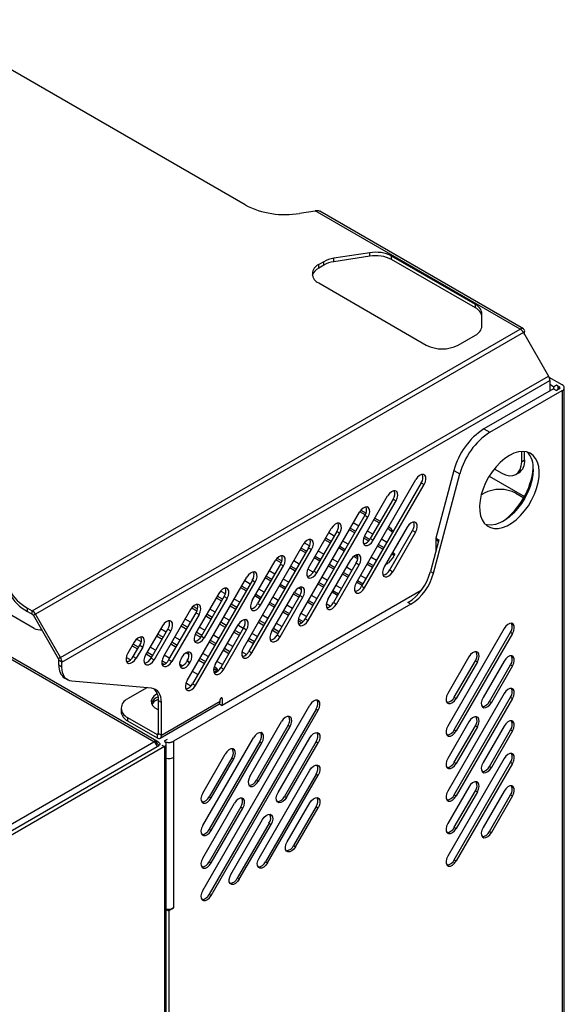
# Model space of a CAD drawing. Header units: millimetres. Extents: x 155400 to 158181, y 110534 to 115156.
# Tile 121 of 121: x 157962 to 158156, y 114749 to 115099. Entities that reach past the tile are written whole.
import ezdxf

# ---------------------------------------------------------------- set-up
doc = ezdxf.new("R2010")
doc.units = ezdxf.units.MM

msp = doc.modelspace()

# ---------------------------------------------------------------- linework, layer by layer
at = {"color": 7, "linetype": 'Continuous', "lineweight": 25}
for p, q in [((158042.32, 115033.2), (157928.36, 115098.98)), ((158061.64, 115030.21), (158067.22, 115031.07)), ((158139.98, 114989.07), (158067.22, 115031.07)), ((158141.11, 114989.18), (158068.78, 115030.93)), ((158009.92, 114842.54), (157701.26, 115020.72)), ((158010.93, 114842.71), (157702.5, 115020.77)), ((158086.59, 115016.21), (158073.81, 115014.23)), ((158086.59, 115014.99), (158086.59, 115016.21)), ((158070.22, 115013.04), (158068.43, 115012)), ((158070.22, 115011.81), (158070.22, 115013.04)), ((158086.59, 115014.99), (158073.81, 115013.01)), ((158073.81, 115013.01), (158073.81, 115014.23)), ((158124.07, 114997.84), (158094.32, 115015.02)), ((158094.32, 115013.79), (158094.32, 115015.02)), ((158124.07, 114996.62), (158094.32, 115013.79)), ((158068.43, 115010.78), (158068.43, 115012)), ((158070.22, 115011.81), (158068.43, 115010.78)), ((158068.43, 115005.47), (158106.61, 114983.43)), ((158124.07, 114996.62), (158124.07, 114997.84)), ((158126.41, 114990.24), (158126.41, 114994.58)), ((157966.74, 114889.06), (158139.98, 114989.07)), ((158141.11, 114987.88), (157967.86, 114887.87)), ((158141.11, 114987.88), (158141.57, 114988.15)), ((158141.11, 114987.88), (158150.03, 114972.42)), ((158141.57, 114987.07), (158141.57, 114988.15)), ((158117.93, 114983.43), (158124.07, 114986.97)), ((157976.79, 114872.41), (158150.03, 114972.42)), ((157977.25, 114870.85), (158150.49, 114970.86)), ((158154.94, 114969.25), (158150.26, 114971.96)), ((158150.49, 114970.86), (158150.49, 114967.17)), ((158151.76, 114967.91), (158127.1, 114953.67)), ((158129.22, 114952.44), (158154.94, 114967.29)), ((158151.76, 114968.64), (158150.49, 114969.37)), ((158151.76, 114968.64), (158152.82, 114969.25)), ((158151.76, 114968.64), (158151.76, 114967.91)), ((158151.76, 114967.91), (158152.82, 114967.29)), ((158152.82, 114969.25), (158153.88, 114968.64)), ((158153.88, 114967.91), (158152.82, 114967.29)), ((158153.52, 114967.7), (158153.52, 114968.27)), ((158153.88, 114968.64), (158153.88, 114967.91)), ((158154.94, 114967.29), (158154.94, 114228.12)), ((158155.65, 114172.96), (158155.65, 114968.27)), ((158127.1, 114953.67), (158129.22, 114952.44)), ((158140.51, 114942.01), (158140.51, 114945.62)), ((158140.51, 114942.01), (158141.57, 114942.63)), ((158141.57, 114942.63), (158141.57, 114945.59)), ((158116.47, 114938.93), (158110.06, 114914.89)), ((158116.47, 114938.93), (158118.59, 114937.71)), ((158130.8, 114939.45), (158133.44, 114937.93)), ((158081.71, 114898.88), (158102.92, 114935.63)), ((158109.17, 114902.41), (158118.59, 114937.71)), ((158128.99, 114936.87), (158141.49, 114929.66)), ((158138.44, 114937.44), (158139.5, 114938.05)), ((158104.86, 114934.51), (158083.65, 114897.76)), ((158084.71, 114897.15), (158105.92, 114933.89)), ((158104.86, 114934.51), (158105.92, 114933.89)), ((158084.81, 114915.81), (158092.92, 114929.85)), ((158094.86, 114928.73), (158086.75, 114914.69)), ((158094.86, 114928.73), (158095.92, 114928.12)), ((158126.12, 114930.19), (158127.16, 114930.79)), ((158138.47, 114930.79), (158141.23, 114929.2)), ((158083.43, 114924.81), (158085.24, 114923.76)), ((158087.81, 114914.08), (158095.92, 114928.12)), ((158061.71, 114887.34), (158082.92, 114924.08)), ((158084.86, 114922.96), (158063.65, 114886.22)), ((158064.71, 114885.61), (158085.92, 114922.35)), ((158084.95, 114923.11), (158083.01, 114924.23)), ((158084.86, 114922.96), (158085.92, 114922.35)), ((158089.95, 114920.23), (158088.01, 114921.35)), ((158088.36, 114921.96), (158090.3, 114920.84)), ((158064.82, 114904.27), (158072.92, 114918.31)), ((158075.34, 114920.09), (158075.19, 114920.17)), ((158081.24, 114916.68), (158079.3, 114917.8)), ((158079.65, 114918.42), (158081.59, 114917.3)), ((158082.65, 114919.13), (158080.71, 114920.25)), ((158099.81, 114918.7), (158091.7, 114904.66)), ((158074.86, 114917.19), (158066.76, 114903.15)), ((158067.82, 114902.54), (158075.92, 114916.58)), ((158072.52, 114913.14), (158070.59, 114914.26)), ((158070.94, 114914.87), (158072.88, 114913.75)), ((158073.94, 114915.59), (158072, 114916.71)), ((158074.86, 114917.19), (158075.92, 114916.58)), ((158086.14, 114913.85), (158084.39, 114914.86)), ((158084.66, 114915.52), (158086.58, 114914.41)), ((158087.65, 114916.25), (158085.71, 114917.37)), ((158086.75, 114914.69), (158087.81, 114914.08)), ((158092.65, 114913.36), (158090.71, 114914.48)), ((158093.64, 114903.54), (158101.75, 114917.58)), ((158102.81, 114916.96), (158094.7, 114902.92)), ((158101.75, 114917.58), (158102.81, 114916.96)), ((158111.12, 114914.28), (158108.11, 114903.02)), ((158109.97, 114914.29), (158109.97, 114909.98)), ((158110.97, 114913.71), (158109.97, 114914.29)), ((158110.06, 114914.89), (158111.12, 114914.28)), ((158041.71, 114875.8), (158062.93, 114912.54)), ((158064.86, 114911.42), (158043.65, 114874.68)), ((158044.71, 114874.06), (158065.93, 114910.81)), ((158062.23, 114911.33), (158064.17, 114910.21)), ((158065.18, 114912.07), (158063.33, 114913.14)), ((158064.86, 114911.42), (158065.93, 114910.81)), ((158077.52, 114910.25), (158075.58, 114911.37)), ((158075.94, 114911.99), (158077.88, 114910.87)), ((158078.94, 114912.7), (158077, 114913.82)), ((158091.24, 114910.91), (158089.3, 114912.03)), ((158089.65, 114912.64), (158091.59, 114911.52)), ((158096.62, 114912.87), (158096.58, 114913.11)), ((158096.68, 114913.27), (158096.69, 114913.16)), ((158096.69, 114913.09), (158096.69, 114913.16)), ((157967.4, 114882.8), (157924.81, 114907.39)), ((158053.64, 114907.72), (158055.33, 114906.74)), ((158063.81, 114909.6), (158061.87, 114910.72)), ((158068.81, 114906.71), (158066.87, 114907.83)), ((158067.23, 114908.44), (158069.17, 114907.32)), ((158070.23, 114909.16), (158068.29, 114910.28)), ((158075.23, 114906.27), (158073.29, 114907.39)), ((158082.31, 114907.49), (158080.8, 114908.36)), ((158081.44, 114908.81), (158082.37, 114908.27)), ((158088.94, 114906.93), (158087, 114908.05)), ((158094.97, 114908.22), (158093.25, 114906.09)), ((158094.96, 114908.76), (158094.3, 114909.14)), ((158094.65, 114909.76), (158094.96, 114909.58)), ((158094.96, 114908.76), (158094.96, 114909.58)), ((158044.82, 114892.73), (158052.93, 114906.77)), ((158054.87, 114905.65), (158046.76, 114891.61)), ((158047.82, 114890.99), (158055.93, 114905.03)), ((158055.08, 114906.06), (158053.18, 114907.16)), ((158054.87, 114905.65), (158055.93, 114905.03)), ((158060.1, 114903.17), (158058.16, 114904.29)), ((158058.52, 114904.9), (158060.45, 114903.78)), ((158061.52, 114905.62), (158059.58, 114906.74)), ((158066.5, 114902.74), (158064.6, 114903.84)), ((158071.71, 114893.11), (158079.81, 114907.15)), ((158073.81, 114903.82), (158071.87, 114904.94)), ((158072.23, 114905.56), (158074.17, 114904.44)), ((158081.75, 114906.03), (158073.65, 114891.99)), ((158074.71, 114891.38), (158082.81, 114905.42)), ((158080.23, 114903.39), (158078.29, 114904.51)), ((158081.75, 114906.03), (158082.81, 114905.42)), ((158087.52, 114904.48), (158085.58, 114905.6)), ((158085.94, 114906.21), (158087.88, 114905.09)), ((158021.72, 114864.25), (158042.93, 114900.99)), ((158051.39, 114899.62), (158049.45, 114900.74)), ((158049.8, 114901.36), (158051.74, 114900.24)), ((158052.8, 114902.07), (158050.86, 114903.19)), ((158057.8, 114899.19), (158055.86, 114900.31)), ((158064.27, 114901.58), (158064.7, 114901.33)), ((158066.76, 114903.15), (158067.82, 114902.54)), ((158071.51, 114899.84), (158069.58, 114900.96)), ((158078.81, 114900.94), (158076.87, 114902.06)), ((158077.23, 114902.67), (158079.17, 114901.55)), ((158085.23, 114900.5), (158083.29, 114901.62)), ((158093.64, 114903.54), (158094.7, 114902.92)), ((158108.11, 114903.02), (158109.17, 114902.41)), ((158044.87, 114899.87), (158023.65, 114863.13)), ((158024.72, 114862.52), (158045.93, 114899.26)), ((158042.68, 114896.08), (158040.74, 114897.2)), ((158041.09, 114897.81), (158043.03, 114896.69)), ((158044.09, 114898.53), (158042.15, 114899.65)), ((158044.87, 114899.87), (158045.93, 114899.26)), ((158049.09, 114895.64), (158047.15, 114896.76)), ((158056.39, 114896.74), (158054.45, 114897.86)), ((158054.8, 114898.47), (158056.74, 114897.35)), ((158062.38, 114896.55), (158061.29, 114897.18)), ((158070.1, 114897.4), (158068.16, 114898.51)), ((158068.51, 114899.13), (158070.45, 114898.01)), ((158076.51, 114896.96), (158074.57, 114898.08)), ((158083.81, 114898.05), (158081.87, 114899.17)), ((158082.23, 114899.78), (158084.17, 114898.66)), ((158083.65, 114897.76), (158084.71, 114897.15)), ((158032.93, 114895.22), (158024.82, 114881.18)), ((158026.76, 114880.06), (158034.87, 114894.1)), ((158035.93, 114893.49), (158027.82, 114879.45)), ((158032.03, 114893.66), (158033.97, 114892.54)), ((158034.32, 114893.15), (158032.38, 114894.27)), ((158035.29, 114895.04), (158033.53, 114896.06)), ((158104.77, 114896.23), (158034.18, 114855.47)), ((158034.87, 114894.1), (158035.93, 114893.49)), ((158047.68, 114893.19), (158045.74, 114894.31)), ((158046.09, 114894.93), (158048.03, 114893.81)), ((158051.71, 114881.57), (158059.82, 114895.61)), ((158054.09, 114892.76), (158052.15, 114893.88)), ((158061.76, 114894.49), (158053.65, 114880.45)), ((158054.71, 114879.84), (158062.82, 114893.88)), ((158061.39, 114893.85), (158059.45, 114894.97)), ((158059.8, 114895.58), (158061.74, 114894.46)), ((158061.76, 114894.49), (158062.82, 114893.88)), ((158067.8, 114893.42), (158065.86, 114894.53)), ((158075.1, 114894.51), (158073.16, 114895.63)), ((158073.51, 114896.24), (158075.45, 114895.12)), ((157965.08, 114890.02), (157966.74, 114889.06)), ((157965.08, 114888.79), (157965.08, 114890.02)), ((158101.2, 114891.36), (158016.92, 114842.7)), ((158023.36, 114890.09), (158025.2, 114889.02)), ((158025.41, 114889.72), (158023.86, 114890.62)), ((158037.03, 114890.77), (158038.97, 114889.65)), ((158039.32, 114890.26), (158037.38, 114891.38)), ((158040.38, 114892.1), (158038.44, 114893.22)), ((158044.47, 114889.74), (158044.35, 114889.81)), ((158046.76, 114891.61), (158047.82, 114890.99)), ((158052.68, 114890.31), (158050.74, 114891.43)), ((158051.09, 114892.04), (158053.03, 114890.92)), ((158059.09, 114889.87), (158057.15, 114890.99)), ((158066.39, 114890.97), (158064.45, 114892.09)), ((158064.8, 114892.7), (158066.74, 114891.58)), ((158072.54, 114890.68), (158071.12, 114891.5)), ((158073.65, 114891.99), (158074.71, 114891.38)), ((158101.2, 114891.36), (158100.14, 114891.97)), ((157965.08, 114888.79), (157966.74, 114887.83)), ((157966.74, 114887.83), (157966.74, 114889.06)), ((157967.86, 114887.87), (157967.11, 114887.44)), ((157976.04, 114871.98), (157967.11, 114887.44)), ((157976.79, 114872.41), (157967.86, 114887.87)), ((158022.93, 114889.45), (158013.33, 114872.83)), ((158015.27, 114871.71), (158024.87, 114888.33)), ((158025.93, 114887.72), (158016.33, 114871.09)), ((158024.87, 114888.33), (158025.93, 114887.72)), ((158028.31, 114887.23), (158030.25, 114886.11)), ((158030.61, 114886.72), (158028.67, 114887.84)), ((158031.67, 114888.56), (158029.73, 114889.68)), ((158036.67, 114885.67), (158034.73, 114886.79)), ((158050.38, 114886.33), (158048.44, 114887.45)), ((158057.68, 114887.42), (158055.74, 114888.54)), ((158056.09, 114889.15), (158058.03, 114888.03)), ((158064.09, 114886.99), (158062.15, 114888.11)), ((158012.93, 114883.68), (158006.99, 114873.39)), ((158019.6, 114883.69), (158021.54, 114882.57)), ((158021.9, 114883.18), (158019.96, 114884.3)), ((158022.96, 114885.01), (158021.02, 114886.13)), ((158027.96, 114882.13), (158026.02, 114883.25)), ((158031.71, 114870.02), (158039.82, 114884.07)), ((158033.31, 114884.34), (158035.25, 114883.22)), ((158041.76, 114882.94), (158033.65, 114868.9)), ((158035.61, 114883.83), (158033.67, 114884.95)), ((158041.67, 114882.79), (158039.73, 114883.91)), ((158041.76, 114882.94), (158042.82, 114882.33)), ((158047.03, 114885), (158048.97, 114883.88)), ((158049.32, 114884.49), (158047.38, 114885.61)), ((158055.38, 114883.44), (158053.44, 114884.56)), ((158062.32, 114884.74), (158061.09, 114885.45)), ((158061.22, 114886.19), (158062.9, 114885.23)), ((158063.65, 114886.22), (158064.71, 114885.61)), ((158134.28, 114882.76), (158114.28, 114848.12)), ((158008.93, 114872.27), (158014.87, 114882.56)), ((158015.93, 114881.95), (158009.99, 114871.66)), ((158010.89, 114880.14), (158012.83, 114879.02)), ((158013.18, 114879.63), (158011.24, 114880.75)), ((158014.25, 114881.47), (158012.31, 114882.59)), ((158014.87, 114882.56), (158015.93, 114881.95)), ((158019.24, 114878.59), (158017.31, 114879.71)), ((158024.62, 114880.79), (158026.53, 114879.69)), ((158026.9, 114880.29), (158024.96, 114881.41)), ((158026.76, 114880.06), (158027.82, 114879.45)), ((158032.96, 114879.24), (158031.02, 114880.36)), ((158034.71, 114868.29), (158042.82, 114882.33)), ((158038.31, 114881.46), (158040.25, 114880.34)), ((158040.61, 114880.95), (158038.67, 114882.07)), ((158046.67, 114879.9), (158044.73, 114881.02)), ((158052.03, 114882.11), (158053.96, 114880.99)), ((158054.32, 114881.61), (158052.38, 114882.73)), ((158053.65, 114880.45), (158054.71, 114879.84)), ((158116.57, 114846.79), (158136.57, 114881.43)), ((158137.28, 114881.02), (158117.28, 114846.38)), ((158136.57, 114881.43), (158137.28, 114881.02)), ((158002.93, 114877.91), (158000.66, 114873.96)), ((158002.18, 114876.6), (158004.12, 114875.48)), ((158004.47, 114876.09), (158002.53, 114877.21)), ((158002.6, 114872.84), (158004.87, 114876.79)), ((158005.93, 114876.17), (158003.66, 114872.23)), ((158005.38, 114878.02), (158003.75, 114878.96)), ((158004.87, 114876.79), (158005.93, 114876.17)), ((158010.53, 114875.04), (158008.59, 114876.16)), ((158015.89, 114877.26), (158017.83, 114876.14)), ((158018.18, 114876.75), (158016.24, 114877.87)), ((158029.6, 114877.91), (158031.54, 114876.79)), ((158031.9, 114877.41), (158029.96, 114878.53)), ((158037.96, 114876.36), (158036.02, 114877.48)), ((158043.31, 114878.57), (158045.25, 114877.45)), ((158045.61, 114878.06), (158043.67, 114879.18)), ((157976.79, 114872.41), (157976.04, 114871.98)), ((158001.61, 114871.62), (158000.1, 114872.49)), ((158002.6, 114872.84), (158003.66, 114872.23)), ((158007.18, 114873.71), (158009.12, 114872.59)), ((158009.47, 114873.21), (158007.53, 114874.33)), ((158008.93, 114872.27), (158009.99, 114871.66)), ((158015.53, 114872.16), (158013.59, 114873.28)), ((158019.67, 114872.26), (158019.82, 114872.52)), ((158021.34, 114874.11), (158022.38, 114873.51)), ((158029.24, 114872.81), (158027.3, 114873.93)), ((158034.6, 114875.03), (158036.54, 114873.91)), ((158036.9, 114874.52), (158034.96, 114875.64)), ((158042.78, 114873.57), (158041.19, 114874.49)), ((158043.65, 114874.68), (158044.71, 114874.06)), ((158121.78, 114872.65), (158114.28, 114859.66)), ((157977.25, 114870.85), (157976.19, 114871.46)), ((157976.19, 114869.68), (157976.19, 114871.46)), ((157977.25, 114869.07), (157976.19, 114869.68)), ((157977.25, 114869.07), (157977.25, 114870.85)), ((158012.72, 114870.51), (158013.58, 114870.02)), ((158014.24, 114870.45), (158012.76, 114871.31)), ((158015.27, 114871.71), (158016.33, 114871.09)), ((158020.07, 114869.53), (158019.05, 114870.12)), ((158021.76, 114871.4), (158021.61, 114871.14)), ((158021.61, 114871.14), (158022.67, 114870.53)), ((158021.76, 114871.4), (158022.82, 114870.79)), ((158022.67, 114870.53), (158022.82, 114870.79)), ((158025.89, 114871.48), (158027.83, 114870.36)), ((158028.18, 114870.98), (158026.24, 114872.1)), ((158032.01, 114868.77), (158031.32, 114869.17)), ((158034.24, 114869.93), (158032.3, 114871.05)), ((158033.65, 114868.9), (158034.71, 114868.29)), ((158116.57, 114858.34), (158124.07, 114871.33)), ((158124.78, 114870.92), (158117.28, 114857.93)), ((158124.07, 114871.33), (158124.78, 114870.92)), ((158134.28, 114871.21), (158126.78, 114858.22)), ((158129.07, 114856.89), (158136.57, 114869.88)), ((158137.28, 114869.48), (158129.78, 114856.49)), ((158136.57, 114869.88), (158137.28, 114869.48)), ((158025.53, 114866.38), (158023.59, 114867.5)), ((158031.14, 114868.45), (158032.01, 114867.95)), ((158031.58, 114867.37), (158031.19, 114867.26)), ((158032.01, 114867.95), (158032.01, 114868.77)), ((157978.26, 114865.1), (157979.32, 114864.49)), ((158009.07, 114861.51), (157980.79, 114864.04)), ((158021.45, 114863.23), (158021.29, 114863.32)), ((158023.06, 114862.3), (158021.45, 114863.23)), ((158023.65, 114863.13), (158024.72, 114862.52)), ((158007.41, 114861.66), (158000.59, 114857.72)), ((158134.28, 114859.66), (158114.28, 114825.02)), ((158116.57, 114858.34), (158117.28, 114857.93)), ((158116.57, 114823.7), (158136.57, 114858.34)), ((158136.57, 114858.34), (158137.28, 114857.93)), ((158010.8, 114857.34), (158011.53, 114857.7)), ((158012.61, 114856.48), (158011.55, 114857.09)), ((158011.55, 114845.47), (158011.55, 114857.09)), ((158012.14, 114843.83), (158033, 114855.87)), ((158012.61, 114844.86), (158033.47, 114856.9)), ((158012.61, 114844.86), (158012.61, 114856.48)), ((158027.25, 114789.67), (158065.25, 114855.49)), ((158033.2, 114856.04), (158034.18, 114855.47)), ((158033.47, 114856.9), (158033.47, 114857.52)), ((158033.82, 114858.13), (158034.18, 114857.92)), ((158034.18, 114857.92), (158034.18, 114855.47)), ((158137.28, 114857.93), (158117.28, 114823.29)), ((158129.07, 114856.89), (158129.78, 114856.49)), ((157998.24, 114854.45), (157998.24, 114853.23)), ((158067.54, 114854.16), (158029.54, 114788.35)), ((158030.25, 114787.94), (158068.25, 114853.76)), ((158067.54, 114854.16), (158068.25, 114853.76)), ((158000.59, 114851.19), (158011.02, 114845.17)), ((158000.59, 114851.19), (158000.59, 114849.96)), ((158000.59, 114849.96), (158011.02, 114843.94)), ((158044, 114830.23), (158055.25, 114849.72)), ((158057.54, 114848.39), (158046.29, 114828.91)), ((158047, 114828.5), (158058.25, 114847.98)), ((158057.54, 114848.39), (158058.25, 114847.98)), ((158121.78, 114849.56), (158114.28, 114836.57)), ((158116.57, 114835.24), (158124.07, 114848.23)), ((158124.78, 114847.83), (158117.28, 114834.84)), ((158124.07, 114848.23), (158124.78, 114847.83)), ((158134.28, 114848.11), (158126.78, 114835.12)), ((158011.55, 114845.47), (158011.02, 114845.17)), ((158011.02, 114845.17), (158011.02, 114843.94)), ((158011.55, 114845.47), (158012.61, 114844.86)), ((158116.57, 114846.79), (158117.28, 114846.38)), ((158129.07, 114833.8), (158136.57, 114846.79)), ((158137.28, 114846.38), (158129.78, 114833.39)), ((158136.57, 114846.79), (158137.28, 114846.38)), ((157893.95, 114775.59), (158009.92, 114842.54)), ((157895.41, 114774.09), (158011.1, 114840.88)), ((158013.63, 114840.8), (157896.6, 114773.25)), ((158011.41, 114842.44), (158010.93, 114842.71)), ((158011.1, 114840.88), (158011.68, 114841.21)), ((158012.75, 114841.31), (158013.63, 114840.8)), ((158014.58, 114843.31), (158013.52, 114842.7)), ((158013.63, 114840.8), (158013.63, 114146.54)), ((158014.29, 114136.23), (158014.29, 114841.72)), ((158016.92, 114842.7), (158016.92, 114836.99)), ((158027.25, 114812.77), (158045.25, 114843.94)), ((158047.54, 114842.62), (158029.54, 114811.44)), ((158030.25, 114811.03), (158048.25, 114842.21)), ((158047.54, 114842.62), (158048.25, 114842.21)), ((158054, 114824.46), (158065.25, 114843.94)), ((158067.54, 114842.62), (158056.29, 114823.13)), ((158057, 114822.72), (158068.25, 114842.21)), ((158067.54, 114842.62), (158068.25, 114842.21)), ((158027.25, 114824.31), (158035.25, 114838.17)), ((158016.92, 114836.99), (158016.92, 114783.5)), ((158037.54, 114836.85), (158029.54, 114822.99)), ((158030.25, 114822.58), (158038.25, 114836.44)), ((158037.54, 114836.85), (158038.25, 114836.44)), ((158134.28, 114836.57), (158114.28, 114801.92)), ((158116.57, 114835.24), (158117.28, 114834.84)), ((158116.57, 114800.6), (158136.57, 114835.24)), ((158137.28, 114834.83), (158117.28, 114800.19)), ((158129.07, 114833.8), (158129.78, 114833.39)), ((158136.57, 114835.24), (158137.28, 114834.83)), ((158047.25, 114801.22), (158065.25, 114832.39)), ((158067.54, 114831.07), (158049.54, 114799.89)), ((158050.25, 114799.48), (158068.25, 114830.66)), ((158067.54, 114831.07), (158068.25, 114830.66)), ((158046.29, 114828.91), (158047, 114828.5)), ((158121.78, 114826.46), (158114.28, 114813.47)), ((158116.57, 114812.15), (158124.07, 114825.14)), ((158116.57, 114823.7), (158117.28, 114823.29)), ((158124.78, 114824.73), (158117.28, 114811.74)), ((158124.07, 114825.14), (158124.78, 114824.73)), ((158134.28, 114825.02), (158126.78, 114812.03)), ((158129.07, 114810.7), (158136.57, 114823.69)), ((158136.57, 114823.69), (158137.28, 114823.29)), ((158027.25, 114801.22), (158038.5, 114820.7)), ((158029.54, 114822.99), (158030.25, 114822.58)), ((158056.29, 114823.13), (158057, 114822.72)), ((158057.25, 114806.99), (158065.25, 114820.85)), ((158137.28, 114823.29), (158129.78, 114810.3)), ((158040.79, 114819.38), (158029.54, 114799.89)), ((158030.25, 114799.49), (158041.5, 114818.97)), ((158040.79, 114819.38), (158041.5, 114818.97)), ((158067.54, 114819.52), (158059.54, 114805.67)), ((158060.25, 114805.26), (158068.25, 114819.11)), ((158067.54, 114819.52), (158068.25, 114819.11)), ((158037.25, 114795.44), (158048.5, 114814.93)), ((158050.79, 114813.61), (158039.54, 114794.12)), ((158040.25, 114793.71), (158051.5, 114813.2)), ((158050.79, 114813.61), (158051.5, 114813.2)), ((158029.54, 114811.44), (158030.25, 114811.03)), ((158116.57, 114812.15), (158117.28, 114811.74)), ((158129.07, 114810.7), (158129.78, 114810.3)), ((158059.54, 114805.67), (158060.25, 114805.26)), ((158029.54, 114799.89), (158030.25, 114799.49)), ((158049.54, 114799.89), (158050.25, 114799.48)), ((158116.57, 114800.6), (158117.28, 114800.19)), ((158039.54, 114794.12), (158040.25, 114793.71)), ((158029.54, 114788.35), (158030.25, 114787.94)), ((158014.29, 114783.06), (158015.22, 114782.52)), ((158016.92, 114783.5), (158015.22, 114782.52)), ((158015.22, 114782.52), (158015.22, 114452.64))]:
    msp.add_line(p, q, dxfattribs=at)
at = {"color": 7, "linetype": 'Continuous', "lineweight": 25, "flags": 128}
for points in [[(158136.13, 114944.19), (158134.52, 114943.11), (158132.93, 114941.77), (158131.43, 114940.2), (158130.03, 114938.43), (158128.78, 114936.52), (158127.7, 114934.49), (158126.82, 114932.41), (158126.15, 114930.32), (158125.72, 114928.26), (158125.54, 114926.29), (158125.6, 114924.45), (158125.91, 114922.79), (158126.46, 114921.34), (158127.23, 114920.14), (158128.22, 114919.22), (158129.39, 114918.59), (158130.71, 114918.28), (158132.17, 114918.29), (158133.72, 114918.62), (158135.32, 114919.26), (158136.95, 114920.19), (158138.55, 114921.41), (158140.1, 114922.87), (158141.55, 114924.54), (158142.88, 114926.38), (158144.05, 114928.36), (158145.04, 114930.42), (158145.81, 114932.52), (158146.36, 114934.6), (158146.67, 114936.62), (158146.73, 114938.53), (158146.55, 114940.28), (158146.12, 114941.84), (158145.45, 114943.17), (158144.57, 114944.23), (158143.49, 114945.01), (158142.24, 114945.48), (158140.84, 114945.63), (158139.33, 114945.46), (158137.75, 114944.98), (158136.13, 114944.19)], [(158144.62, 114939.29), (158144.5, 114937.34), (158144.13, 114935.31), (158143.52, 114933.22), (158142.69, 114931.12), (158141.66, 114929.08), (158140.44, 114927.13), (158139.08, 114925.33), (158137.6, 114923.71), (158136.03, 114922.3), (158134.42, 114921.16), (158132.8, 114920.29), (158131.2, 114919.73), (158129.67, 114919.48), (158128.25, 114919.55), (158127.65, 114919.69)], [(158133.44, 114937.93), (158134.82, 114937.29), (158136.15, 114936.99), (158137.37, 114937.04), (158138.44, 114937.44), (158139.32, 114938.17), (158139.97, 114939.2), (158140.37, 114940.5), (158140.51, 114942.01)], [(158105.92, 114933.89), (158106.34, 114934.83), (158106.53, 114935.77), (158106.47, 114936.58), (158106.16, 114937.17), (158105.64, 114937.47), (158104.97, 114937.44), (158104.23, 114937.09), (158103.52, 114936.46), (158102.92, 114935.63)], [(158095.92, 114928.12), (158096.34, 114929.06), (158096.53, 114929.99), (158096.47, 114930.81), (158096.16, 114931.4), (158095.64, 114931.7), (158094.97, 114931.67), (158094.24, 114931.32), (158093.52, 114930.69), (158092.92, 114929.85)], [(158085.92, 114922.35), (158086.34, 114923.29), (158086.54, 114924.22), (158086.47, 114925.03), (158086.16, 114925.62), (158085.64, 114925.93), (158084.97, 114925.9), (158084.24, 114925.55), (158083.53, 114924.92), (158082.92, 114924.08)], [(158075.92, 114916.58), (158076.35, 114917.52), (158076.54, 114918.45), (158076.47, 114919.26), (158076.16, 114919.85), (158075.64, 114920.15), (158074.97, 114920.13), (158074.24, 114919.78), (158073.53, 114919.15), (158072.92, 114918.31)], [(158102.81, 114916.96), (158103.23, 114917.91), (158103.42, 114918.84), (158103.36, 114919.65), (158103.05, 114920.24), (158102.53, 114920.54), (158101.86, 114920.51), (158101.13, 114920.16), (158100.41, 114919.53), (158099.81, 114918.7)], [(158065.93, 114910.81), (158066.35, 114911.75), (158066.54, 114912.68), (158066.47, 114913.49), (158066.16, 114914.08), (158065.64, 114914.38), (158064.97, 114914.36), (158064.24, 114914.01), (158063.53, 114913.37), (158062.93, 114912.54)], [(158084.81, 114915.81), (158084.39, 114914.87), (158084.2, 114913.94), (158084.27, 114913.13), (158084.58, 114912.54), (158085.1, 114912.24), (158085.77, 114912.26), (158086.5, 114912.61), (158087.21, 114913.24), (158087.81, 114914.08)], [(158055.93, 114905.03), (158056.35, 114905.97), (158056.54, 114906.91), (158056.48, 114907.72), (158056.16, 114908.31), (158055.64, 114908.61), (158054.98, 114908.58), (158054.24, 114908.23), (158053.53, 114907.6), (158052.93, 114906.77)], [(158082.81, 114905.42), (158083.24, 114906.36), (158083.43, 114907.29), (158083.36, 114908.1), (158083.05, 114908.7), (158082.53, 114909), (158081.86, 114908.97), (158081.13, 114908.62), (158080.42, 114907.99), (158079.81, 114907.15)], [(158094.96, 114909.58), (158095.1, 114909.48), (158095.22, 114909.37), (158095.31, 114909.26), (158095.37, 114909.13), (158095.4, 114909.01), (158095.39, 114908.88), (158095.35, 114908.75), (158095.29, 114908.63)], [(158064.82, 114904.27), (158064.39, 114903.33), (158064.2, 114902.4), (158064.27, 114901.59), (158064.58, 114900.99), (158065.1, 114900.69), (158065.77, 114900.72), (158066.5, 114901.07), (158067.21, 114901.7), (158067.82, 114902.54)], [(158091.7, 114904.66), (158091.28, 114903.72), (158091.09, 114902.78), (158091.16, 114901.97), (158091.47, 114901.38), (158091.99, 114901.08), (158092.66, 114901.11), (158093.39, 114901.46), (158094.1, 114902.09), (158094.7, 114902.92)], [(158045.93, 114899.26), (158046.35, 114900.2), (158046.54, 114901.13), (158046.48, 114901.95), (158046.17, 114902.54), (158045.65, 114902.84), (158044.98, 114902.81), (158044.24, 114902.46), (158043.53, 114901.83), (158042.93, 114900.99)], [(158035.93, 114893.49), (158036.35, 114894.43), (158036.54, 114895.36), (158036.48, 114896.17), (158036.17, 114896.76), (158035.65, 114897.07), (158034.98, 114897.04), (158034.25, 114896.69), (158033.53, 114896.06), (158032.93, 114895.22)], [(158062.82, 114893.88), (158063.24, 114894.82), (158063.43, 114895.75), (158063.37, 114896.56), (158063.06, 114897.15), (158062.53, 114897.45), (158061.87, 114897.43), (158061.13, 114897.08), (158060.42, 114896.45), (158059.82, 114895.61)], [(158081.71, 114898.88), (158081.28, 114897.94), (158081.09, 114897.01), (158081.16, 114896.2), (158081.47, 114895.61), (158081.99, 114895.31), (158082.66, 114895.33), (158083.39, 114895.68), (158084.1, 114896.32), (158084.71, 114897.15)], [(158025.93, 114887.72), (158026.35, 114888.66), (158026.54, 114889.59), (158026.48, 114890.4), (158026.17, 114890.99), (158025.65, 114891.29), (158024.98, 114891.27), (158024.25, 114890.92), (158023.53, 114890.29), (158022.93, 114889.45)], [(158044.82, 114892.73), (158044.4, 114891.78), (158044.21, 114890.85), (158044.27, 114890.04), (158044.58, 114889.45), (158045.1, 114889.15), (158045.77, 114889.18), (158046.51, 114889.53), (158047.22, 114890.16), (158047.82, 114890.99)], [(158071.71, 114893.11), (158071.29, 114892.17), (158071.09, 114891.24), (158071.16, 114890.43), (158071.47, 114889.84), (158071.99, 114889.54), (158072.66, 114889.56), (158073.39, 114889.91), (158074.1, 114890.54), (158074.71, 114891.38)], [(158061.71, 114887.34), (158061.29, 114886.4), (158061.1, 114885.47), (158061.16, 114884.66), (158061.47, 114884.07), (158061.99, 114883.76), (158062.66, 114883.79), (158063.39, 114884.14), (158064.11, 114884.77), (158064.71, 114885.61)], [(158015.93, 114881.95), (158016.36, 114882.89), (158016.55, 114883.82), (158016.48, 114884.63), (158016.17, 114885.22), (158015.65, 114885.52), (158014.98, 114885.5), (158014.25, 114885.15), (158013.54, 114884.51), (158012.93, 114883.68)], [(158042.82, 114882.33), (158043.24, 114883.27), (158043.43, 114884.21), (158043.37, 114885.02), (158043.06, 114885.61), (158042.54, 114885.91), (158041.87, 114885.88), (158041.14, 114885.53), (158040.42, 114884.9), (158039.82, 114884.07)], [(158137.28, 114881.02), (158137.7, 114881.96), (158137.89, 114882.9), (158137.82, 114883.71), (158137.51, 114884.3), (158136.99, 114884.6), (158136.32, 114884.57), (158135.59, 114884.22), (158134.88, 114883.59), (158134.28, 114882.76)], [(158005.93, 114876.17), (158006.36, 114877.11), (158006.55, 114878.05), (158006.48, 114878.86), (158006.17, 114879.45), (158005.65, 114879.75), (158004.98, 114879.72), (158004.25, 114879.37), (158003.54, 114878.74), (158002.93, 114877.91)], [(158024.82, 114881.18), (158024.4, 114880.24), (158024.21, 114879.31), (158024.27, 114878.5), (158024.59, 114877.91), (158025.11, 114877.61), (158025.77, 114877.63), (158026.51, 114877.98), (158027.22, 114878.61), (158027.82, 114879.45)], [(158051.71, 114881.57), (158051.29, 114880.63), (158051.1, 114879.7), (158051.16, 114878.88), (158051.47, 114878.29), (158051.99, 114877.99), (158052.66, 114878.02), (158053.4, 114878.37), (158054.11, 114879), (158054.71, 114879.84)], [(158041.71, 114875.8), (158041.29, 114874.86), (158041.1, 114873.92), (158041.16, 114873.11), (158041.47, 114872.52), (158042, 114872.22), (158042.66, 114872.25), (158043.4, 114872.6), (158044.11, 114873.23), (158044.71, 114874.06)], [(158000.66, 114873.96), (158000.23, 114873.02), (158000.04, 114872.09), (158000.11, 114871.28), (158000.42, 114870.69), (158000.94, 114870.38), (158001.61, 114870.41), (158002.34, 114870.76), (158003.05, 114871.39), (158003.66, 114872.23)], [(158006.99, 114873.39), (158006.57, 114872.45), (158006.38, 114871.52), (158006.45, 114870.71), (158006.76, 114870.12), (158007.28, 114869.82), (158007.95, 114869.84), (158008.68, 114870.19), (158009.39, 114870.82), (158009.99, 114871.66)], [(158013.33, 114872.83), (158012.91, 114871.89), (158012.72, 114870.95), (158012.78, 114870.14), (158013.1, 114869.55), (158013.62, 114869.25), (158014.28, 114869.28), (158015.02, 114869.63), (158015.73, 114870.26), (158016.33, 114871.09)], [(158022.82, 114870.79), (158023.25, 114871.73), (158023.44, 114872.66), (158023.37, 114873.47), (158023.06, 114874.06), (158022.54, 114874.36), (158021.87, 114874.34), (158021.14, 114873.99), (158020.43, 114873.36), (158019.82, 114872.52)], [(158124.78, 114870.92), (158125.2, 114871.86), (158125.39, 114872.79), (158125.32, 114873.6), (158125.01, 114874.2), (158124.49, 114874.5), (158123.82, 114874.47), (158123.09, 114874.12), (158122.38, 114873.49), (158121.78, 114872.65)], [(158137.28, 114869.48), (158137.7, 114870.42), (158137.89, 114871.35), (158137.82, 114872.16), (158137.51, 114872.75), (158136.99, 114873.05), (158136.32, 114873.03), (158135.59, 114872.68), (158134.88, 114872.04), (158134.28, 114871.21)], [(157980.79, 114864.04), (157980.02, 114864.19), (157979.32, 114864.49), (157978.71, 114864.94), (157978.2, 114865.53), (157977.79, 114866.25), (157977.49, 114867.09), (157977.31, 114868.04), (157977.25, 114869.07)], [(158019.67, 114872.26), (158019.25, 114871.32), (158019.06, 114870.39), (158019.12, 114869.58), (158019.43, 114868.99), (158019.96, 114868.68), (158020.62, 114868.71), (158021.36, 114869.06), (158022.07, 114869.69), (158022.67, 114870.53)], [(158031.71, 114870.02), (158031.29, 114869.08), (158031.1, 114868.15), (158031.16, 114867.34), (158031.48, 114866.75), (158032, 114866.45), (158032.66, 114866.47), (158033.4, 114866.82), (158034.11, 114867.46), (158034.71, 114868.29)], [(158032.01, 114868.77), (158032.23, 114868.6), (158032.38, 114868.41), (158032.45, 114868.21), (158032.43, 114868), (158032.32, 114867.81), (158032.14, 114867.63), (158031.89, 114867.48), (158031.58, 114867.37)], [(158032.01, 114867.95), (158032.23, 114867.79), (158032.27, 114867.75)], [(158021.72, 114864.25), (158021.29, 114863.31), (158021.1, 114862.38), (158021.17, 114861.57), (158021.48, 114860.98), (158022, 114860.68), (158022.67, 114860.7), (158023.4, 114861.05), (158024.11, 114861.68), (158024.72, 114862.52)], [(158022.29, 114865.25), (158022.2, 114865.08), (158022.18, 114865.06)], [(158011.15, 114859.56), (158010.8, 114859.38), (158009.87, 114858.69), (158009.25, 114857.9), (158008.98, 114857.04), (158009.07, 114856.18), (158009.52, 114855.34), (158010.3, 114854.6), (158011.36, 114853.99), (158011.55, 114853.91)], [(158012.61, 114856.48), (158012.55, 114857.51), (158012.37, 114858.45), (158012.07, 114859.29), (158011.66, 114860.01), (158011.15, 114860.61), (158010.54, 114861.06), (158009.84, 114861.36), (158009.07, 114861.51)], [(158114.28, 114859.66), (158113.85, 114858.72), (158113.66, 114857.79), (158113.73, 114856.98), (158114.04, 114856.39), (158114.56, 114856.09), (158115.23, 114856.11), (158115.96, 114856.46), (158116.67, 114857.09), (158117.28, 114857.93)], [(158137.28, 114857.93), (158137.7, 114858.87), (158137.89, 114859.8), (158137.82, 114860.61), (158137.51, 114861.2), (158136.99, 114861.5), (158136.32, 114861.48), (158135.59, 114861.13), (158134.88, 114860.5), (158134.28, 114859.66)], [(158034.18, 114857.92), (158034.15, 114858.07), (158034.07, 114858.15), (158033.96, 114858.18), (158033.82, 114858.13), (158033.69, 114858.02), (158033.57, 114857.86), (158033.5, 114857.69), (158033.47, 114857.52)], [(158068.25, 114853.76), (158068.67, 114854.7), (158068.86, 114855.63), (158068.79, 114856.44), (158068.48, 114857.03), (158067.96, 114857.33), (158067.29, 114857.31), (158066.56, 114856.96), (158065.85, 114856.33), (158065.25, 114855.49)], [(158126.78, 114858.22), (158126.35, 114857.28), (158126.16, 114856.35), (158126.23, 114855.53), (158126.54, 114854.94), (158127.06, 114854.64), (158127.73, 114854.67), (158128.46, 114855.02), (158129.17, 114855.65), (158129.78, 114856.49)], [(158058.25, 114847.98), (158058.67, 114848.92), (158058.86, 114849.86), (158058.79, 114850.67), (158058.48, 114851.26), (158057.96, 114851.56), (158057.29, 114851.53), (158056.56, 114851.18), (158055.85, 114850.55), (158055.25, 114849.72)], [(158124.78, 114847.83), (158125.2, 114848.77), (158125.39, 114849.7), (158125.32, 114850.51), (158125.01, 114851.1), (158124.49, 114851.4), (158123.82, 114851.37), (158123.09, 114851.03), (158122.38, 114850.39), (158121.78, 114849.56)], [(158114.28, 114848.12), (158113.85, 114847.17), (158113.66, 114846.24), (158113.73, 114845.43), (158114.04, 114844.84), (158114.56, 114844.54), (158115.23, 114844.57), (158115.96, 114844.92), (158116.67, 114845.55), (158117.28, 114846.38)], [(158137.28, 114846.38), (158137.7, 114847.32), (158137.89, 114848.25), (158137.82, 114849.06), (158137.51, 114849.66), (158136.99, 114849.96), (158136.32, 114849.93), (158135.59, 114849.58), (158134.88, 114848.95), (158134.28, 114848.11)], [(158048.25, 114842.21), (158048.67, 114843.15), (158048.86, 114844.08), (158048.79, 114844.89), (158048.48, 114845.48), (158047.96, 114845.79), (158047.29, 114845.76), (158046.56, 114845.41), (158045.85, 114844.78), (158045.25, 114843.94)], [(158065.25, 114843.94), (158065.85, 114844.78), (158066.56, 114845.41), (158067.29, 114845.76), (158067.96, 114845.78), (158068.48, 114845.48), (158068.79, 114844.89), (158068.86, 114844.08), (158068.67, 114843.15), (158068.25, 114842.21)], [(158038.25, 114836.44), (158038.67, 114837.38), (158038.86, 114838.31), (158038.79, 114839.12), (158038.48, 114839.71), (158037.96, 114840.01), (158037.29, 114839.99), (158036.56, 114839.64), (158035.85, 114839.01), (158035.25, 114838.17)], [(158137.28, 114834.83), (158137.7, 114835.77), (158137.89, 114836.71), (158137.82, 114837.52), (158137.51, 114838.11), (158136.99, 114838.41), (158136.32, 114838.38), (158135.59, 114838.03), (158134.88, 114837.4), (158134.28, 114836.57)], [(158065.25, 114832.39), (158065.85, 114833.23), (158066.56, 114833.86), (158067.29, 114834.21), (158067.96, 114834.24), (158068.48, 114833.94), (158068.79, 114833.34), (158068.86, 114832.53), (158068.67, 114831.6), (158068.25, 114830.66)], [(158114.28, 114836.57), (158113.85, 114835.63), (158113.66, 114834.69), (158113.73, 114833.88), (158114.04, 114833.29), (158114.56, 114832.99), (158115.23, 114833.02), (158115.96, 114833.37), (158116.67, 114834), (158117.28, 114834.84)], [(158126.78, 114835.12), (158126.35, 114834.18), (158126.16, 114833.25), (158126.23, 114832.44), (158126.54, 114831.85), (158127.06, 114831.55), (158127.73, 114831.57), (158128.46, 114831.92), (158129.17, 114832.55), (158129.78, 114833.39)], [(158044, 114830.23), (158043.57, 114829.29), (158043.38, 114828.36), (158043.45, 114827.55), (158043.76, 114826.96), (158044.28, 114826.66), (158044.95, 114826.68), (158045.68, 114827.03), (158046.39, 114827.66), (158047, 114828.5)], [(158124.78, 114824.73), (158125.2, 114825.67), (158125.39, 114826.6), (158125.32, 114827.41), (158125.01, 114828), (158124.49, 114828.31), (158123.82, 114828.28), (158123.09, 114827.93), (158122.38, 114827.3), (158121.78, 114826.46)], [(158137.28, 114823.29), (158137.7, 114824.23), (158137.89, 114825.16), (158137.82, 114825.97), (158137.51, 114826.56), (158136.99, 114826.86), (158136.32, 114826.83), (158135.59, 114826.49), (158134.88, 114825.85), (158134.28, 114825.02)], [(158027.25, 114824.31), (158026.82, 114823.37), (158026.63, 114822.44), (158026.7, 114821.63), (158027.01, 114821.04), (158027.53, 114820.74), (158028.2, 114820.76), (158028.93, 114821.11), (158029.64, 114821.74), (158030.25, 114822.58)], [(158057, 114822.72), (158056.39, 114821.89), (158055.68, 114821.26), (158054.95, 114820.91), (158054.28, 114820.88), (158053.76, 114821.18), (158053.45, 114821.77), (158053.38, 114822.58), (158053.57, 114823.51), (158054, 114824.46)], [(158114.28, 114825.02), (158113.85, 114824.08), (158113.66, 114823.15), (158113.73, 114822.34), (158114.04, 114821.75), (158114.56, 114821.44), (158115.23, 114821.47), (158115.96, 114821.82), (158116.67, 114822.45), (158117.28, 114823.29)], [(158041.5, 114818.97), (158041.92, 114819.91), (158042.11, 114820.84), (158042.04, 114821.65), (158041.73, 114822.25), (158041.21, 114822.55), (158040.54, 114822.52), (158039.81, 114822.17), (158039.1, 114821.54), (158038.5, 114820.7)], [(158065.25, 114820.85), (158065.85, 114821.68), (158066.56, 114822.31), (158067.29, 114822.66), (158067.96, 114822.69), (158068.48, 114822.39), (158068.79, 114821.8), (158068.86, 114820.99), (158068.67, 114820.05), (158068.25, 114819.11)], [(158048.5, 114814.93), (158049.1, 114815.77), (158049.81, 114816.4), (158050.54, 114816.75), (158051.21, 114816.77), (158051.73, 114816.47), (158052.04, 114815.88), (158052.11, 114815.07), (158051.92, 114814.14), (158051.5, 114813.2)], [(158114.28, 114813.47), (158113.85, 114812.53), (158113.66, 114811.6), (158113.73, 114810.79), (158114.04, 114810.2), (158114.56, 114809.9), (158115.23, 114809.92), (158115.96, 114810.27), (158116.67, 114810.9), (158117.28, 114811.74)], [(158027.25, 114812.77), (158026.82, 114811.83), (158026.63, 114810.89), (158026.7, 114810.08), (158027.01, 114809.49), (158027.53, 114809.19), (158028.2, 114809.22), (158028.93, 114809.57), (158029.64, 114810.2), (158030.25, 114811.03)], [(158126.78, 114812.03), (158126.35, 114811.09), (158126.16, 114810.15), (158126.23, 114809.34), (158126.54, 114808.75), (158127.06, 114808.45), (158127.73, 114808.48), (158128.46, 114808.83), (158129.17, 114809.46), (158129.78, 114810.3)], [(158060.25, 114805.26), (158059.64, 114804.42), (158058.93, 114803.79), (158058.2, 114803.44), (158057.53, 114803.41), (158057.01, 114803.72), (158056.7, 114804.31), (158056.63, 114805.12), (158056.82, 114806.05), (158057.25, 114806.99)], [(158027.25, 114801.22), (158026.82, 114800.28), (158026.63, 114799.35), (158026.7, 114798.54), (158027.01, 114797.94), (158027.53, 114797.64), (158028.2, 114797.67), (158028.93, 114798.02), (158029.64, 114798.65), (158030.25, 114799.49)], [(158050.25, 114799.48), (158049.64, 114798.65), (158048.93, 114798.02), (158048.2, 114797.67), (158047.53, 114797.64), (158047.01, 114797.94), (158046.7, 114798.53), (158046.63, 114799.34), (158046.82, 114800.28), (158047.25, 114801.22)], [(158114.28, 114801.92), (158113.85, 114800.98), (158113.66, 114800.05), (158113.73, 114799.24), (158114.04, 114798.65), (158114.56, 114798.35), (158115.23, 114798.38), (158115.96, 114798.72), (158116.67, 114799.36), (158117.28, 114800.19)], [(158040.25, 114793.71), (158039.64, 114792.87), (158038.93, 114792.24), (158038.2, 114791.89), (158037.53, 114791.87), (158037.01, 114792.17), (158036.7, 114792.76), (158036.63, 114793.57), (158036.82, 114794.5), (158037.25, 114795.44)], [(158027.25, 114789.67), (158026.82, 114788.73), (158026.63, 114787.8), (158026.7, 114786.99), (158027.01, 114786.4), (158027.53, 114786.1), (158028.2, 114786.12), (158028.93, 114786.47), (158029.64, 114787.1), (158030.25, 114787.94)]]:
    msp.add_lwpolyline(points, dxfattribs=at)
at = {"color": 7, "linetype": 'Continuous', "lineweight": 25}
for centre, radius, start, end in [((158056.43, 115060.46), 30.7, 242.6428, 279.7711), ((158088.68, 115004.11), 12.28, 62.6428, 99.7711), ((158075.25, 115003.92), 10.42, 97.9773, 118.8888), ((158075.25, 115002.69), 10.42, 97.9773, 118.8888), ((158088.68, 115002.88), 12.28, 62.6428, 99.7711), ((158070.27, 115006.9), 4.29, 115.3814, 163.4582), ((158069.67, 115008.74), 3.49, 110.7834, 249.2166), ((158122.41, 114994.18), 4.02, 5.6948, 65.6253), ((158122.41, 114992.95), 4.02, 5.6948, 65.6253), ((158122.41, 114990.64), 4.02, 294.3747, 354.3052), ((158140.6, 114988.31), 0.983, 350.786, 129.2033), ((158138.26, 114986.31), 3.25, 28.8556, 58.0453), ((158112.27, 114994.35), 12.3, 242.6097, 297.3903), ((158147.25, 114970.75), 3.25, 1.9565, 31.1437), ((158151.62, 114968.27), 0.393, 290.7834, 69.2166), ((158152.45, 114968.27), 1.05, 290.7834, 69.2166), ((158153.74, 114968.27), 0.393, 290.7834, 69.2166), ((158154.57, 114968.27), 1.05, 290.7834, 69.2166), ((158140.68, 114932.66), 25.01, 122.8922, 165.4815), ((158142.8, 114931.44), 25.01, 122.8922, 165.4815), ((158136.81, 114942.02), 4.8, 304.0564, 7.2558), ((158136.4, 114939.87), 8.24, 355.9542, 42.2626), ((158118.18, 114942.31), 26.57, 305.7345, 354.2709), ((158102.19, 114936.42), 3.28, 324.3487, 19.1602), ((158092.19, 114930.65), 3.28, 324.3487, 19.1602), ((158132.82, 114919.87), 12.3, 62.6097, 117.3903), ((158082.19, 114924.88), 3.28, 324.3487, 19.1602), ((158072.2, 114919.1), 3.28, 324.3487, 19.1602), ((158085.7, 114908.74), 12.04, 42.0652, 52.9979), ((158086, 114909.87), 11.6, 39.7485, 51.1911), ((158099.08, 114919.49), 3.28, 324.3487, 19.1602), ((158062.2, 114913.33), 3.28, 324.3487, 19.1602), ((158083.76, 114916.05), 3.28, 280.8429, 335.6521), ((158112.35, 114914.26), 2.38, 164.5964, 179.4278), ((158095.93, 114913.19), 0.751, 293.4657, 357.38), ((158052.2, 114907.56), 3.28, 324.3487, 19.1602), ((158079.09, 114907.95), 3.28, 324.3487, 19.1602), ((158094.44, 114907.83), 1.07, 42.8438, 61.0446), ((158087.66, 114914.13), 9.4, 321.0515, 324.2338), ((158092.11, 114907.2), 1.59, 275.433, 315.6717), ((158042.2, 114901.79), 3.28, 324.3487, 19.1602), ((158063.77, 114904.5), 3.28, 280.8429, 335.6521), ((158090.65, 114904.89), 3.28, 280.8429, 335.6521), ((158089.95, 114907.72), 18.76, 302.8922, 345.4815), ((158091.01, 114907.11), 18.76, 302.8922, 345.4815), ((158032.2, 114896.02), 3.28, 324.3487, 19.1602), ((158059.09, 114896.4), 3.28, 324.3487, 19.1602), ((158080.66, 114899.12), 3.28, 280.8429, 335.6521), ((157972.2, 114903.6), 15.34, 207.6511, 242.3551), ((157972.2, 114902.38), 15.34, 207.6511, 242.3551), ((158022.2, 114890.24), 3.28, 324.3487, 19.1602), ((158043.77, 114892.96), 3.28, 280.8429, 335.6521), ((158070.66, 114893.35), 3.28, 280.8429, 335.6521), ((157965.02, 114886.3), 3.25, 28.8556, 58.0453), ((157966.17, 114886.91), 1.08, 28.8556, 58.0453), ((157969.49, 114886.79), 4.5, 242.3179, 277.3859), ((158012.21, 114884.47), 3.28, 324.3487, 19.1602), ((158039.09, 114884.86), 3.28, 324.3487, 19.1602), ((158060.66, 114887.57), 3.28, 280.8429, 335.6521), ((158134.09, 114883.28), 3.09, 323.2307, 25.6161), ((158002.21, 114878.7), 3.28, 324.3487, 19.1602), ((158023.77, 114881.41), 3.28, 280.8429, 335.6521), ((158050.66, 114881.8), 3.28, 280.8429, 335.6521), ((157974.01, 114870.74), 3.25, 1.9565, 31.1437), ((157999.61, 114874.19), 3.28, 280.8429, 335.6521), ((158005.94, 114873.63), 3.28, 280.8429, 335.6521), ((158019.1, 114873.31), 3.28, 324.3487, 19.1602), ((158040.66, 114876.03), 3.28, 280.8429, 335.6521), ((158121.59, 114873.18), 3.09, 323.2307, 25.6161), ((158134.09, 114871.73), 3.09, 323.2307, 25.6161), ((157975.11, 114871.42), 1.08, 1.9565, 31.1437), ((157981.22, 114869.2), 5.05, 174.5293, 234.1585), ((158012.28, 114873.06), 3.28, 280.8429, 335.6521), ((158018.62, 114872.49), 3.28, 280.8429, 335.6521), ((158030.66, 114870.26), 3.28, 280.8429, 335.6521), ((158020.66, 114864.49), 3.28, 280.8429, 335.6521), ((158012.75, 114854.71), 3.99, 109.2821, 157.8334), ((158006.25, 114857.53), 5.31, 355.2979, 45.47), ((158113.73, 114859.56), 3.09, 274.3864, 336.7703), ((158134.09, 114860.19), 3.09, 323.2307, 25.6161), ((158001.83, 114854.45), 3.49, 110.7834, 249.2166), ((158012.46, 114854.05), 3.68, 116.828, 151.5233), ((158032.37, 114856.78), 1.11, 305.0133, 6.2988), ((158065.06, 114856.02), 3.09, 323.2307, 25.6161), ((158126.23, 114858.11), 3.09, 274.3864, 336.7703), ((158002.25, 114853.63), 4.02, 185.6948, 245.6253), ((158055.06, 114850.24), 3.09, 323.2307, 25.6161), ((158121.59, 114850.08), 3.09, 323.2307, 25.6161), ((158134.09, 114848.64), 3.09, 323.2307, 25.6161), ((158011.22, 114845.42), 0.328, 230.7967, 9.214), ((158011.64, 114844.7), 0.983, 230.7967, 9.214), ((158045.06, 114844.47), 3.09, 323.2307, 25.6161), ((158065.06, 114844.47), 3.09, 323.2307, 25.6161), ((158113.73, 114848.01), 3.09, 274.3864, 336.7703), ((158013.28, 114841.72), 0.982, 290.7834, 69.2166), ((158035.06, 114838.7), 3.09, 323.2307, 25.6161), ((158134.09, 114837.09), 3.09, 323.2307, 25.6161), ((158065.06, 114832.92), 3.09, 323.2307, 25.6161), ((158113.73, 114836.46), 3.09, 274.3864, 336.7703), ((158126.23, 114835.02), 3.09, 274.3864, 336.7703), ((158043.45, 114830.13), 3.09, 274.3864, 336.7703), ((158121.59, 114826.99), 3.09, 323.2307, 25.6161), ((158134.09, 114825.54), 3.09, 323.2307, 25.6161), ((158113.73, 114824.91), 3.09, 274.3864, 336.7703), ((158026.7, 114824.21), 3.09, 274.3864, 336.7703), ((158038.31, 114821.23), 3.09, 323.2307, 25.6161), ((158053.45, 114824.35), 3.09, 274.3864, 336.7703), ((158065.06, 114821.37), 3.09, 323.2307, 25.6161), ((158048.31, 114815.46), 3.09, 323.2307, 25.6161), ((158026.7, 114812.66), 3.09, 274.3864, 336.7703), ((158113.73, 114813.37), 3.09, 274.3864, 336.7703), ((158126.23, 114811.92), 3.09, 274.3864, 336.7703), ((158056.7, 114806.88), 3.09, 274.3864, 336.7703), ((158026.7, 114801.11), 3.09, 274.3864, 336.7703), ((158046.7, 114801.11), 3.09, 274.3864, 336.7703), ((158113.73, 114801.82), 3.09, 274.3864, 336.7703), ((158036.7, 114795.34), 3.09, 274.3864, 336.7703), ((158026.7, 114789.57), 3.09, 274.3864, 336.7703), ((158015.2, 114786.87), 3.78, 255.9729, 296.9208)]:
    msp.add_arc(centre, radius, start, end, dxfattribs=at)
for points in [[(158068.27, 115031.11), (158068.1, 115031.14), (158067.76, 115031.18), (158067.4, 115031.11), (158067.22, 115031.07)], [(158010.47, 114842.78), (158010.3, 114842.75), (158010.11, 114842.67), (158009.92, 114842.54)], [(158010.47, 114842.02), (158010.3, 114842.23), (158010.11, 114842.41), (158009.92, 114842.54)], [(158010.93, 114842.71), (158010.8, 114842.79), (158010.64, 114842.81), (158010.47, 114842.78)], [(158010.93, 114841.29), (158010.8, 114841.55), (158010.64, 114841.8), (158010.47, 114842.02)], [(158011.1, 114840.88), (158011.05, 114841.02), (158011, 114841.15), (158010.93, 114841.29)]]:
    msp.add_open_spline(points, degree=3, dxfattribs=at)
for points, knots in [([(158068.78, 115030.92), (158068.75, 115030.94), (158068.61, 115031.04), (158068.42, 115031.08), (158068.27, 115031.11)], [0, 0, 0, 0, 0.201157, 1, 1, 1, 1]), ([(158009.92, 114842.54), (158009.92, 114842.54), (158009.92, 114842.54), (158009.93, 114842.54), (158009.93, 114842.54), (158010.18, 114842.61), (158010.51, 114842.65), (158011.01, 114842.61), (158011.23, 114842.5), (158011.4, 114842.42)], [0, 0, 0, 0, 0.005262, 0.006716, 0.00819, 0.009328, 0.462093, 0.609414, 1, 1, 1, 1]), ([(158011.68, 114841.21), (158011.58, 114841.37), (158011.46, 114841.52), (158011.2, 114841.8), (158011.06, 114841.92), (158010.75, 114842.15), (158010.59, 114842.25), (158010.26, 114842.42), (158010.09, 114842.49), (158009.92, 114842.54)], [0, 0, 0, 0, 0.25, 0.25, 0.5, 0.5, 0.75, 0.75, 1, 1, 1, 1]), ([(158011.88, 114842.08), (158011.74, 114842.22), (158011.6, 114842.36), (158011.41, 114842.43), (158011.4, 114842.44)], [0, 0, 0, 0, 0.950623, 1, 1, 1, 1]), ([(158011.87, 114842.08), (158011.89, 114842.06), (158012, 114841.98), (158012.07, 114841.8), (158012.04, 114841.56), (158011.9, 114841.36), (158011.74, 114841.26), (158011.68, 114841.21)], [0, 0, 0, 0, 0.058716, 0.320075, 0.571747, 0.819572, 1, 1, 1, 1]), ([(158013.63, 114842.64), (158013.67, 114842.62), (158013.75, 114842.59), (158013.87, 114842.53), (158014, 114842.49), (158014.13, 114842.45), (158014.26, 114842.41), (158014.5, 114842.36), (158014.84, 114842.3), (158015.29, 114842.29), (158015.75, 114842.32), (158016.13, 114842.39), (158016.44, 114842.49), (158016.7, 114842.58), (158016.84, 114842.66), (158016.92, 114842.7)], [0, 0, 0, 0, 0.041952, 0.083581, 0.125053, 0.166535, 0.208194, 0.250194, 0.375038, 0.50006, 0.624904, 0.749926, 0.833467, 0.91638, 1, 1, 1, 1]), ([(158014.29, 114836.7), (158014.33, 114836.69), (158014.62, 114836.58), (158015.3, 114836.56), (158016.2, 114836.65), (158016.68, 114836.88), (158016.92, 114836.99)], [0, 0, 0, 0, 0.048147, 0.365431, 0.682716, 1, 1, 1, 1])]:
    msp.add_open_spline(points, degree=3, knots=knots, dxfattribs=at)

doc.saveas('drawing.dxf')
